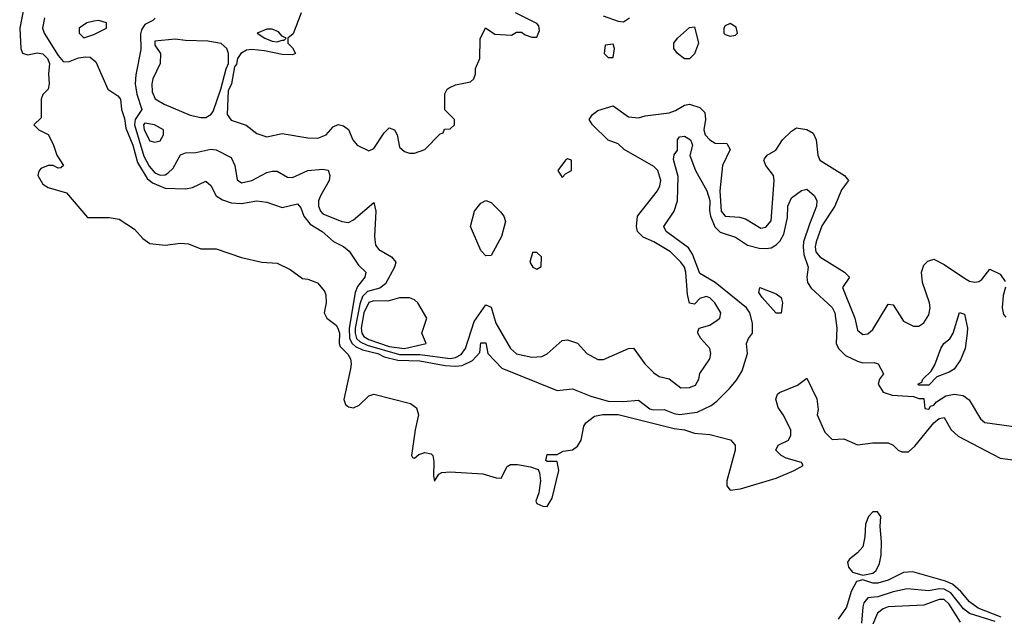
# Model space of a CAD drawing. Header units: inches. Extents: x 2671394 to 2765652, y 830470 to 955458.
# Tile 40 of 256: x 2704439 to 2708306, y 847297 to 849643. Entities that reach past the tile are written whole.
import ezdxf

# ---------------------------------------------------------------- set-up
doc = ezdxf.new("R2010")
doc.units = ezdxf.units.IN
doc.header["$MEASUREMENT"] = 0
doc.layers.add('C7804', color=7, linetype='Continuous')

msp = doc.modelspace()

# ---------------------------------------------------------------- linework, layer by layer
at = {"layer": 'C7804', "color": 2}
for points, elevation in [([(2704454.4, 849690), (2704438.7, 849610), (2704443.8, 849530), (2704450, 849511.3), (2704470, 849504), (2704507.2, 849512.8), (2704530, 849508.5), (2704548.5, 849490), (2704555.5, 849470), (2704552, 849430), (2704554.8, 849390), (2704550.8, 849370), (2704530, 849349), (2704523.1, 849330), (2704523.6, 849256.4), (2704494, 849230), (2704514, 849210), (2704550.9, 849190.9), (2704570, 849154), (2704584.7, 849110), (2704611.3, 849070), (2704599.8, 849060.2), (2704590, 849059), (2704570, 849069.2), (2704550, 849069.2), (2704522, 849058), (2704513.4, 849046.6), (2704510.5, 849030), (2704530, 848996.4), (2704550, 848983.6), (2704622, 848962), (2704705.5, 848865.4), (2704790, 848864.6), (2704830, 848858.7), (2704890, 848819), (2704922.5, 848782.5), (2704950, 848762.9), (2705010, 848756.9), (2705070, 848763.6), (2705101.5, 848761.5), (2705150, 848742), (2705210, 848741.5), (2705310, 848708.1), (2705390, 848689.1), (2705450, 848685.3), (2705500.5, 848660.5), (2705550, 848624.9), (2705570, 848622.8), (2705608.5, 848608.5), (2705635.4, 848575.4), (2705640.9, 848560.9), (2705642.6, 848530), (2705634.7, 848490), (2705644.9, 848470), (2705681.8, 848441.8), (2705688.9, 848430), (2705694.7, 848410), (2705693.4, 848370), (2705697.7, 848357.8), (2705727.3, 848327.3), (2705738, 848310), (2705741.3, 848290), (2705738.6, 848270), (2705711.3, 848150), (2705719, 848130), (2705730, 848121.2), (2705750, 848116.9), (2705772.8, 848127.2), (2705810, 848164.7), (2705830, 848171.2), (2705974, 848134), (2705997, 848117), (2706005.4, 848090), (2705991.8, 848030), (2705977.3, 847930), (2705982, 847922), (2705990, 847919.1), (2706006.7, 847933.3), (2706030, 847941.3), (2706055.5, 847935.5), (2706061, 847930), (2706066, 847906), (2706063.8, 847850), (2706068.6, 847828.6), (2706084.5, 847855.5), (2706097, 847863), (2706130, 847864.9), (2706257.4, 847857.4), (2706310, 847841.8), (2706330, 847840.9), (2706353.7, 847886.3), (2706366.1, 847893.9), (2706394.4, 847894.4), (2706444.9, 847884.9), (2706474.8, 847874.8), (2706481, 847861), (2706484.4, 847830), (2706477.5, 847782.5), (2706466.7, 847750), (2706470, 847741), (2706494, 847730), (2706510, 847728.9), (2706530, 847762), (2706556, 847870), (2706550, 847906), (2706510, 847906), (2706506, 847910), (2706510, 847934), (2706550, 847934), (2706572.9, 847947.1), (2706610, 847951.3), (2706630, 847966), (2706644, 847990), (2706655.3, 848044.7), (2706662.7, 848057.3), (2706696.3, 848083.7), (2706729, 848091), (2706790, 848091), (2707010, 848035.4), (2707050, 848030.2), (2707090, 848017.8), (2707150, 848012.3), (2707231.3, 847991.3), (2707248.8, 847970), (2707249.1, 847950), (2707216.9, 847830), (2707216, 847810), (2707230, 847793.7), (2707270, 847798.6), (2707410, 847840.8), (2707481.2, 847870), (2707516, 847890), (2707510, 847902), (2707450, 847919), (2707429.5, 847929.5), (2707408.7, 847950), (2707418, 847970), (2707458, 847990), (2707468, 848010), (2707468, 848030), (2707438, 848090), (2707418, 848118), (2707409.1, 848150.9), (2707415.3, 848170), (2707423.2, 848176.8), (2707493.6, 848206.4), (2707530, 848234), (2707570, 848152), (2707574.8, 848110), (2707571, 848090), (2707601, 848021), (2707630, 847992), (2707675.3, 847995.3), (2707730, 847971.3), (2707790, 847979.5), (2707850, 847978.7), (2707870, 847970.4), (2707890, 847950.3), (2707903.5, 847943.5), (2707930, 847944.2), (2707954.2, 847965.8), (2708030, 848057.6), (2708050, 848074.4), (2708070, 848078.8), (2708097.3, 848030), (2708125.1, 848005.1), (2708290, 847918.8), (2708350, 847910.7)], 2), ([(2704535.8, 849650), (2704528.4, 849610), (2704534.4, 849590), (2704590, 849502), (2704610, 849478), (2704630, 849477.6), (2704670, 849493.1), (2704696.7, 849496.7), (2704715.6, 849495.6), (2704737.5, 849477.5), (2704784.7, 849370), (2704823.6, 849343.6), (2704834, 849330), (2704838, 849290), (2704850, 849254), (2704855.8, 849215.8), (2704883.7, 849150), (2704901.7, 849081.7), (2704938.9, 849018.9), (2704960.9, 849000.9), (2705010, 848980.3), (2705090, 848978.4), (2705117.1, 848982.9), (2705170, 849007.3), (2705190, 848991), (2705210.7, 848950), (2705234.7, 848934.7), (2705270, 848922.4), (2705310, 848920.4), (2705370, 848930.6), (2705410, 848924.9), (2705470, 848904.9), (2705530, 848918.8), (2705543, 848903), (2705554.4, 848870), (2705579.4, 848839.4), (2705626.8, 848810), (2705670.7, 848770.7), (2705710, 848750.8), (2705732.5, 848732.5), (2705770, 848678), (2705798, 848650), (2705794.8, 848630), (2705766.1, 848593.9), (2705756.9, 848570), (2705733.1, 848430), (2705734.4, 848390), (2705744.9, 848370), (2705758, 848358), (2705784.7, 848344.7), (2705846, 848330), (2705870, 848318), (2705923.7, 848303.7), (2706010, 848302.2), (2706110, 848282.9), (2706150, 848280.6), (2706176.5, 848283.5), (2706217.2, 848302.8), (2706246, 848334), (2706250, 848372), (2706270, 848372), (2706278, 848330), (2706333, 848273), (2706550, 848184.7), (2706610, 848191), (2706682.4, 848162.4), (2706750, 848143), (2706810, 848142), (2706870, 848147.3), (2706913.4, 848113.4), (2706930, 848108.4), (2706970.4, 848110.4), (2707010, 848094), (2707030, 848090.7), (2707100.2, 848099.8), (2707154.5, 848125.5), (2707177.5, 848142.5), (2707227.2, 848192.8), (2707254.9, 848225.1), (2707277.2, 848262.8), (2707297.2, 848330), (2707294, 848370), (2707302, 848390), (2707317.2, 848410), (2707317, 848450), (2707307.3, 848490), (2707293.6, 848510), (2707170, 848609.7), (2707110, 848645.2), (2707081, 848721), (2707065.6, 848745.6), (2706978, 848810), (2706969.3, 848830), (2707009.6, 848890.4), (2707022, 848930), (2707025.7, 849025.7), (2707006.3, 849093.7), (2707009.2, 849110.8), (2707022, 849130), (2707022, 849170), (2707030, 849182), (2707050, 849184.7), (2707074, 849170), (2707081, 849150), (2707071.3, 849108.7), (2707093, 849050), (2707137.3, 848970), (2707150, 848932), (2707148.2, 848891.8), (2707152.7, 848870), (2707168.9, 848828.9), (2707190, 848808), (2707250, 848788.2), (2707296.9, 848756.9), (2707344, 848744), (2707370, 848742.6), (2707390, 848746.4), (2707410, 848757.1), (2707426, 848774), (2707440.1, 848799.9), (2707454.5, 848865.5), (2707456.2, 848910), (2707470, 848942.8), (2707510, 848971), (2707530, 848976), (2707560.7, 848950), (2707570.5, 848930), (2707568, 848910), (2707540.5, 848839.5), (2707518, 848770), (2707515.6, 848750), (2707519.1, 848719.1), (2707535.5, 848670), (2707530.5, 848630), (2707533, 848610), (2707547.4, 848587.4), (2707630, 848510.7), (2707640.5, 848490), (2707648.4, 848430), (2707645.5, 848370), (2707654.9, 848350), (2707683, 848323), (2707730, 848300.4), (2707750, 848294.4), (2707794.8, 848294.8), (2707811.3, 848290), (2707832, 848250), (2707816, 848230), (2707810.8, 848210), (2707830, 848178.8), (2707866.4, 848166.4), (2707950, 848162), (2707970, 848154), (2707990, 848154), (2707994, 848114), (2708010, 848112), (2708016, 848124), (2708030, 848128), (2708039.5, 848140.5), (2708076.2, 848163.8), (2708110, 848170.4), (2708145.2, 848165.2), (2708168, 848148), (2708213.2, 848073.2), (2708230, 848058.8), (2708410, 848034.8)], 6), ([(2704971.1, 849648.9), (2704961, 849639), (2704930, 849623.6), (2704916.9, 849603.1), (2704913, 849587), (2704914.1, 849525.9), (2704894.4, 849425.6), (2704892.8, 849390), (2704898.2, 849350), (2704918.7, 849290), (2704892, 849250), (2704889.4, 849230), (2704926.8, 849106.8), (2704947.5, 849067.5), (2704970, 849041.3), (2704990, 849031.6), (2705010, 849032.2), (2705021, 849039), (2705041.3, 849058.7), (2705070, 849110.8), (2705090, 849118.8), (2705130, 849120.5), (2705190, 849133.4), (2705210, 849130.6), (2705270, 849100.7), (2705283.8, 849070), (2705293.2, 849013.2), (2705310, 849002), (2705350, 849010.4), (2705410, 849042), (2705430, 849046.8), (2705450, 849046.8), (2705490, 849024), (2705510, 849023), (2705570, 849050.4), (2705630, 849055.5), (2705650, 849050.7), (2705657.1, 849030), (2705654.4, 849010), (2705620.4, 848950), (2705613, 848930), (2705613, 848910), (2705620.5, 848890), (2705630, 848879.1), (2705704.7, 848850), (2705730, 848846), (2705750, 848856.3), (2705830, 848924.7), (2705837.1, 848890), (2705832, 848790), (2705836.5, 848756.5), (2705850, 848739.3), (2705898.8, 848710), (2705916, 848690), (2705910.6, 848670), (2705875.2, 848604.8), (2705853.3, 848586.7), (2705805.2, 848574.8), (2705785.4, 848554.6), (2705775, 848525), (2705755.9, 848430), (2705755.8, 848410), (2705762.1, 848390), (2705776.2, 848376.2), (2705803.3, 848363.3), (2705930, 848326), (2706010, 848326.8), (2706130, 848311.1), (2706150, 848314.2), (2706172.9, 848327.1), (2706189.8, 848350), (2706224.2, 848455.8), (2706270, 848522), (2706290, 848512), (2706308.4, 848450), (2706367, 848350), (2706390, 848328.7), (2706450, 848316.4), (2706490, 848319.3), (2706511.2, 848328.8), (2706570, 848381), (2706590, 848384.7), (2706630, 848371), (2706666, 848330), (2706710, 848306.8), (2706732.5, 848307.5), (2706830, 848350.8), (2706850, 848351), (2706894.8, 848290), (2706930, 848254), (2706950, 848240.7), (2706990.4, 848230.4), (2707035.9, 848195.9), (2707070, 848196.3), (2707093.6, 848206.4), (2707106, 848230), (2707110, 848251.3), (2707149, 848310), (2707153.2, 848330), (2707149, 848350), (2707114, 848390), (2707102, 848410), (2707103.1, 848416.9), (2707108, 848430), (2707150, 848442), (2707178.9, 848461.1), (2707189, 848470), (2707192.3, 848490), (2707169.2, 848530), (2707150, 848549.2), (2707134.9, 848554.9), (2707110, 848546.6), (2707090, 848524), (2707070, 848528.7), (2707061.8, 848561.8), (2707055.8, 848650), (2707049.7, 848670), (2707036.3, 848690), (2706995.1, 848730), (2706930, 848769.5), (2706887.3, 848787.3), (2706866, 848810), (2706860.9, 848830), (2706865.2, 848870), (2706944, 848970), (2706952.7, 848990), (2706957.2, 849010), (2706945.2, 849050), (2706930, 849065.2), (2706812.9, 849132.9), (2706790, 849155.3), (2706750, 849168.7), (2706688.7, 849230), (2706675.3, 849250), (2706688.7, 849270), (2706710, 849286), (2706770, 849304.7), (2706830, 849261), (2706870, 849256.3), (2706895.6, 849264.4), (2706990, 849277.1), (2707014.3, 849285.7), (2707050, 849307.3), (2707070, 849310.7), (2707110, 849297.3), (2707130, 849278), (2707133, 849250), (2707125.7, 849210), (2707131.7, 849190), (2707150, 849170.3), (2707170, 849157.4), (2707216.1, 849156.1), (2707230, 849132), (2707198.7, 849070), (2707188.4, 848970), (2707194, 848890), (2707210, 848870.4), (2707266.7, 848866.7), (2707290, 848860.5), (2707350, 848822.8), (2707370, 848826.8), (2707390, 848852), (2707402.7, 849010), (2707399.3, 849030), (2707369.3, 849070), (2707361.2, 849090), (2707363.7, 849096.3), (2707375.3, 849110), (2707409, 849130), (2707435.3, 849170), (2707470, 849204.7), (2707490, 849218), (2707530, 849210.8), (2707556.1, 849196.1), (2707567.7, 849170), (2707573.4, 849110), (2707582, 849090), (2707678.8, 849030), (2707694.8, 849010), (2707666.4, 848973.6), (2707640.3, 848910), (2707590, 848832.3), (2707566.9, 848770), (2707563.2, 848750), (2707566.3, 848730), (2707581.6, 848710), (2707678.8, 848650), (2707698.8, 848630), (2707670.7, 848590), (2707719.1, 848470), (2707730, 848422), (2707750, 848404.7), (2707770, 848407.7), (2707790, 848424.9), (2707850, 848524.7), (2707870, 848522), (2707910, 848458), (2707950, 848438), (2707970, 848438), (2707990, 848451.3), (2708010, 848482), (2708014.5, 848510), (2708012, 848530), (2707984.5, 848610), (2707980.9, 848650), (2707990, 848678), (2708006, 848694), (2708030, 848701), (2708070, 848680.7), (2708150, 848626), (2708170, 848614.9), (2708190, 848610.6), (2708206.3, 848613.7), (2708218, 848622), (2708250, 848662), (2708290, 848642), (2708310, 848614)], 10), ([(2705544, 849670), (2705513.2, 849586.8), (2705492, 849570), (2705492, 849550), (2705510, 849532), (2705522, 849510), (2705510, 849504), (2705470, 849506), (2705400.9, 849520.9), (2705350, 849525.6), (2705330, 849522.9), (2705306.8, 849510), (2705294, 849490), (2705290, 849468), (2705282.8, 849457.2), (2705270.6, 849390), (2705257.3, 849362.7), (2705253.4, 849270), (2705270, 849247.3), (2705327.9, 849227.9), (2705370, 849194.8), (2705410, 849182.8), (2705470, 849194.8), (2705570, 849178), (2705610, 849177.3), (2705642, 849190), (2705670, 849221), (2705690, 849231.3), (2705710, 849226), (2705730, 849211.3), (2705746.8, 849170), (2705764.7, 849150), (2705810, 849127.7), (2705830, 849136), (2705870, 849198), (2705890, 849218), (2705911.3, 849210), (2705921, 849190), (2705930, 849142), (2705950, 849124.7), (2705970, 849118), (2705990, 849118), (2706030, 849132), (2706090, 849194), (2706102, 849198), (2706107.3, 849212.7), (2706130, 849214), (2706146, 849230), (2706146, 849250), (2706108, 849288), (2706108.9, 849351.1), (2706118, 849370), (2706125.6, 849374.4), (2706150, 849386), (2706210, 849398), (2706222, 849410), (2706228.7, 849430), (2706228.9, 849451.1), (2706246, 849490), (2706247.3, 849567.3), (2706268.9, 849611.1), (2706305.4, 849585.4), (2706370, 849582), (2706390, 849594), (2706410, 849594), (2706423.6, 849583.6), (2706450, 849574), (2706470, 849574), (2706480.4, 849599.6), (2706478, 849618), (2706470, 849628), (2706386, 849670)], 14), ([(2706730, 849658), (2706790, 849636.4), (2706810, 849634.4), (2706834, 849650)], 14), ([(2708311.1, 848591.1), (2708302, 848558), (2708298, 848510), (2708303.6, 848483.6), (2708312.7, 848472.7)], 10), ([(2708294.6, 847294.6), (2708203.6, 847330), (2708170, 847354.3), (2708135.5, 847395.5), (2708103.2, 847423.2), (2708075.4, 847435.4), (2707947.5, 847472.5), (2707910, 847469.5), (2707850, 847439.6), (2707810, 847427.8), (2707790, 847427.6), (2707750, 847440.9), (2707725.5, 847434.5), (2707704.7, 847395.3), (2707686.4, 847333.6), (2707653.7, 847286.3)], 2), ([(2708270, 847277), (2708170, 847308.8), (2708146.4, 847326.4), (2708096.8, 847390), (2708070, 847404), (2708050, 847405.3), (2708010, 847397.2), (2707924.9, 847404.9), (2707870, 847394.2), (2707810, 847373.3), (2707770, 847369.6), (2707754.6, 847350), (2707750, 847334), (2707744.9, 847270)], 6), ([(2708134.1, 847274.2), (2708090, 847345.1), (2708070, 847363.6), (2708050, 847363), (2707990, 847341.6), (2707850, 847334.7), (2707830, 847327), (2707807.7, 847310), (2707790, 847266)], 10)]:
    msp.add_lwpolyline(points, dxfattribs=dict(at, elevation=elevation))
for points, elevation in [([(2704750, 849639.5), (2704730, 849637), (2704702, 849630), (2704672, 849610), (2704672, 849590), (2704690, 849572), (2704730, 849584.9), (2704779, 849610), (2704779, 849630)], 10), ([(2705430, 849605.2), (2705410, 849605.2), (2705372, 849590), (2705402, 849570), (2705430, 849558.8), (2705450, 849556), (2705470, 849562), (2705478, 849562), (2705486, 849570), (2705470, 849578), (2705454.8, 849594.8)], 14), ([(2707070, 849489), (2707050, 849489.3), (2707022, 849510), (2707008.7, 849530), (2707008.7, 849550), (2707022, 849570), (2707070, 849612), (2707090, 849614), (2707104.7, 849550), (2707090, 849508)], 10), ([(2707230, 849628), (2707210, 849618), (2707204.7, 849610), (2707204.7, 849590), (2707210, 849584.7), (2707230, 849578), (2707250, 849582), (2707258, 849590), (2707252.9, 849612.9)], 14), ([(2705050, 849566.6), (2704970, 849558), (2704970, 849542), (2704991.3, 849510), (2704991, 849470), (2704961, 849410), (2704958, 849390), (2704959.6, 849359.6), (2704971.1, 849331.1), (2705006, 849310), (2705108, 849268), (2705150, 849258), (2705170, 849258), (2705189.2, 849270), (2705198.3, 849281.7), (2705229.3, 849370), (2705249.3, 849450), (2705259, 849470), (2705259.3, 849510), (2705252.7, 849530), (2705230, 849549.4), (2705178, 849558), (2705090, 849560.5)], 14), ([(2706770, 849546), (2706738, 849542), (2706734, 849510), (2706750, 849494), (2706770, 849494), (2706775.3, 849530)], 14), ([(2704930, 849235.8), (2704925.2, 849230), (2704928.2, 849210), (2704950, 849166), (2704970, 849161), (2704990, 849166), (2705004, 849190), (2705004, 849210), (2704968.7, 849230)], 14), ([(2706590, 849095.3), (2706582, 849090), (2706552, 849050), (2706570, 849022), (2706583.1, 849036.9), (2706606, 849050), (2706606, 849090)], 14), ([(2706270, 848714), (2706250, 848735.3), (2706209.6, 848830), (2706225.2, 848890), (2706250, 848921), (2706270, 848931.3), (2706290, 848924.7), (2706327.5, 848887.5), (2706341, 848870), (2706346.8, 848850), (2706330.7, 848790), (2706290, 848715.3)], 10), ([(2706470, 848728), (2706452.7, 848727.3), (2706442, 848690), (2706454, 848670), (2706470, 848662), (2706487.3, 848672.7), (2706488, 848710)], 14), ([(2707430, 848488.7), (2707410, 848489.2), (2707355.3, 848550), (2707342, 848570), (2707346, 848590), (2707410, 848564.7), (2707430, 848551), (2707434.8, 848530)], 2), ([(2705970, 848549), (2705931.1, 848548.9), (2705884.1, 848535.9), (2705830, 848536.9), (2705810, 848531.1), (2705790.2, 848490), (2705779.8, 848430), (2705782.2, 848410), (2705790, 848397.8), (2705810, 848385), (2705890, 848357.6), (2705950, 848349.5), (2706035.3, 848370), (2706018, 848410), (2706038, 848470), (2706002, 848530), (2705990, 848542)], 14), ([(2707970, 848206), (2707966, 848210), (2707982, 848218), (2707986, 848230), (2708019, 848261), (2708034, 848286), (2708057.2, 848350), (2708069.2, 848370), (2708091.7, 848388.3), (2708106, 848410), (2708130, 848492), (2708150, 848484.7), (2708162, 848430), (2708160.5, 848410), (2708152, 848350), (2708134.4, 848305.6), (2708110, 848269.3), (2708090, 848257.2), (2708041, 848239), (2708010, 848206)], 6), ([(2707790, 847708.4), (2707772.7, 847690), (2707760.7, 847659.3), (2707758.4, 847610), (2707750.2, 847570), (2707730, 847546.6), (2707698, 847522), (2707690.8, 847510), (2707694.8, 847490), (2707710.4, 847470.4), (2707750, 847459.1), (2707790, 847467.3), (2707802.4, 847477.6), (2707815.4, 847504.6), (2707822.3, 847537.8), (2707824.4, 847590), (2707818.2, 847650), (2707821.5, 847690), (2707808.2, 847708.2)], 2)]:
    msp.add_lwpolyline(points, close=True, dxfattribs=dict(at, elevation=elevation))

doc.saveas('drawing.dxf')
